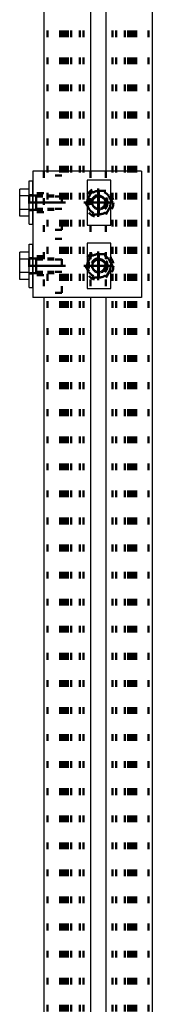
# Model space of a CAD drawing. Header units: millimetres. Extents: x -11 to 409, y -459 to -162.
# Tile 8 of 23: x 122 to 132, y -383 to -311. Entities that reach past the tile are written whole.
import ezdxf

# ---------------------------------------------------------------- set-up
doc = ezdxf.new("R2010")
doc.units = ezdxf.units.MM
doc.linetypes.add('DOT', pattern=[2, 0.5, -1.5])
doc.linetypes.add('STRICHPUNKT2', pattern=[18.5, 10, -4, 0.5, -4])
doc.layers.get('0').update_dxf_attribs({"linetype": 'CONTINUOUS'})
doc.layers.add('LE_ALL', color=7, linetype='CONTINUOUS', lineweight=50)
doc.layers.add('LE_RED', color=1, linetype='CONTINUOUS')

# ---------------------------------------------------------------- blocks, each defined once
blk = doc.blocks.new('Profiel 60x60_00716', base_point=(130.065, -233.526))
for p, q in [((131.531, -233.526), (131.531, -411.259)), ((123.531, -255.922), (123.531, -321.922)), ((123.531, -331.255), (123.531, -397.255))]:
    blk.add_line(p, q)
for points in [[(126.965, -255.922), (126.965, -321.922)], [(128.098, -255.922), (128.098, -321.922)], [(126.965, -331.255), (126.965, -397.255)], [(128.098, -331.255), (128.098, -397.255)]]:
    blk.add_lwpolyline(points)
at = {"layer": 'LE_ALL', "color": 3, "linetype": 'DOT'}
for p, q in [((123.798, -233.526), (123.798, -424.592)), ((123.798, -233.526), (123.798, -424.592)), ((124.728, -233.526), (124.728, -424.592)), ((124.878, -233.526), (124.878, -424.592)), ((124.931, -233.526), (124.931, -424.592)), ((124.998, -233.526), (124.998, -424.592)), ((125.106, -233.526), (125.106, -424.592)), ((125.211, -233.526), (125.211, -424.592)), ((125.224, -233.526), (125.224, -424.592)), ((125.265, -233.526), (125.265, -424.592)), ((125.298, -233.526), (125.298, -424.592)), ((125.545, -233.526), (125.545, -424.592)), ((126.198, -233.526), (126.198, -424.592)), ((126.465, -233.526), (126.465, -424.592)), ((128.598, -233.526), (128.598, -424.592)), ((128.865, -233.526), (128.865, -424.592)), ((129.518, -233.526), (129.518, -424.592)), ((129.765, -233.526), (129.765, -424.592)), ((129.798, -233.526), (129.798, -424.592)), ((129.838, -233.526), (129.838, -424.592)), ((129.851, -233.526), (129.851, -424.592)), ((129.956, -233.526), (129.956, -424.592)), ((130.065, -233.526), (130.065, -424.592)), ((130.131, -233.526), (130.131, -424.592)), ((130.185, -233.526), (130.185, -424.592)), ((130.334, -233.526), (130.334, -424.592)), ((131.265, -233.526), (131.265, -424.592)), ((131.265, -233.526), (131.265, -424.592))]:
    blk.add_line(p, q, dxfattribs=at)
for points in [[(126.965, -321.922), (126.965, -331.255)], [(128.098, -321.922), (128.098, -331.255)]]:
    blk.add_lwpolyline(points, dxfattribs=at)
blk = doc.blocks.new('Profiel 60x60_00715')
blk.add_blockref('Profiel 60x60_00716', (130.065, -233.526))
blk = doc.blocks.new('Hoeklijn 60x60x6_00868', base_point=(123.531, -321.922))
for p, q in [((122.731, -321.922), (122.731, -331.255)), ((130.731, -321.922), (122.731, -321.922)), ((130.731, -321.922), (130.731, -331.255)), ((130.731, -331.255), (122.731, -331.255))]:
    blk.add_line(p, q)
at = {"layer": 'LE_ALL', "color": 3, "linetype": 'DOT'}
for p, q in [((123.531, -321.922), (123.531, -331.255)), ((123.531, -323.555), (122.731, -323.555)), ((123.531, -324.955), (122.731, -324.955)), ((123.531, -328.222), (122.731, -328.222)), ((123.531, -329.622), (122.731, -329.622))]:
    blk.add_line(p, q, dxfattribs=at)
for centre in [(127.531, -324.255), (127.531, -328.922)]:
    blk.add_circle(centre, 0.7, dxfattribs=at)
blk = doc.blocks.new('_00870', base_point=(122.381, -328.922))
at = {"layer": 'LE_ALL', "color": 1, "linetype": 'STRICHPUNKT2'}
for p, q in [((127.531, -324.255), (127.531, -323.205)), ((127.531, -324.255), (127.531, -323.205)), ((122.381, -324.255), (123.881, -324.255)), ((122.381, -324.255), (123.881, -324.255)), ((127.531, -324.255), (126.481, -324.255)), ((127.531, -324.255), (126.481, -324.255)), ((127.531, -324.255), (128.581, -324.255)), ((127.531, -324.255), (127.531, -325.305)), ((127.531, -324.255), (128.581, -324.255)), ((127.531, -324.255), (127.531, -325.305)), ((127.531, -328.922), (127.531, -327.872)), ((127.531, -328.922), (127.531, -327.872)), ((122.381, -328.922), (123.881, -328.922)), ((122.381, -328.922), (123.881, -328.922)), ((127.531, -328.922), (126.481, -328.922)), ((127.531, -328.922), (126.481, -328.922)), ((127.531, -328.922), (128.581, -328.922)), ((127.531, -328.922), (127.531, -329.972)), ((127.531, -328.922), (127.531, -329.972)), ((127.531, -328.922), (128.581, -328.922))]:
    blk.add_line(p, q, dxfattribs=at)
blk = doc.blocks.new('_00869')
blk.add_blockref('_00870', (122.381, -328.922))
blk = doc.blocks.new('Hoeklijn 60x60x6_00867')
for name, p in [('Hoeklijn 60x60x6_00868', (123.531, -321.922)), ('_00869', (0, 0))]:
    blk.add_blockref(name, p)
blk = doc.blocks.new('1011-2 Moerblok M8 SMALL_00873', base_point=(127.083, -324.394))
blk.add_lwpolyline([(128.465, -325.922), (128.465, -322.588), (126.731, -322.588), (126.731, -325.922)], close=True)
at = {"layer": 'LE_RED'}
blk.add_lwpolyline([(127.083, -324.394, 0.876436), (128.131, -324.255, 0.493526), (127.459, -323.74)], format="xyb", dxfattribs=at)
blk = doc.blocks.new('DIN 13-M8_00875', base_point=(127.145, -324.255))
blk.add_circle((127.598, -324.255), 0.453)
at = {"layer": 'LE_RED'}
for start, end in [(0, 105.07006), (-164.92994, 0)]:
    blk.add_arc((127.598, -324.255), 0.533, start, end, dxfattribs=at)
blk = doc.blocks.new('DIN 13-M8_00874')
blk.add_blockref('DIN 13-M8_00875', (127.145, -324.255))
blk = doc.blocks.new('_00877', base_point=(127.598, -324.255))
at = {"layer": 'LE_ALL', "color": 1, "linetype": 'STRICHPUNKT2'}
for q in [(127.598, -323.455), (127.598, -323.455), (126.798, -324.255), (126.798, -324.255), (127.598, -325.055), (128.398, -324.255), (127.598, -325.055), (128.398, -324.255)]:
    blk.add_line((127.598, -324.255), q, dxfattribs=at)
blk = doc.blocks.new('_00876')
blk.add_blockref('_00877', (127.598, -324.255))
blk = doc.blocks.new('1011-2 Moerblok M8 SMALL_00872')
for name, p in [('1011-2 Moerblok M8 SMALL_00873', (127.083, -324.394)), ('_00876', (0, 0)), ('DIN 13-M8_00874', (0, 0))]:
    blk.add_blockref(name, p)
blk = doc.blocks.new('Sluitring (DIN 125)-M8_00879', base_point=(127.038, -324.255))
at = {"layer": 'LE_ALL', "color": 3, "linetype": 'DOT'}
for radius in [1.067, 0.56]:
    blk.add_circle((127.598, -324.255), radius, dxfattribs=at)
blk = doc.blocks.new('Sluitring (DIN 125)-M8_00878')
blk.add_blockref('Sluitring (DIN 125)-M8_00879', (127.038, -324.255))
blk = doc.blocks.new('Zeskant tapbout-M8x16 (DIN 933)_00881', base_point=(127.598, -325.122))
at = {"layer": 'LE_ALL', "color": 3, "linetype": 'DOT'}
blk.add_lwpolyline([(128.098, -325.122), (128.599, -324.255), (128.098, -323.388), (127.097, -323.388), (126.597, -324.255), (127.097, -325.122)], close=True, dxfattribs=at)
blk.add_circle((127.598, -324.255), 0.453, dxfattribs=at)
for start, end in [(90, 150), (30, 90), (150, -150), (-30, 30), (-150, -90), (-90, -30)]:
    blk.add_arc((127.598, -324.255), 0.867, start, end, dxfattribs=at)
blk = doc.blocks.new('GEWINDE_00883', base_point=(127.083, -324.394))
blk.add_lwpolyline([(127.083, -324.394, -0.06585), (127.065, -324.255, -0.339113), (127.459, -323.74)], format="xyb")
blk = doc.blocks.new('GEWINDE_00882')
blk.add_blockref('GEWINDE_00883', (127.083, -324.394))
blk = doc.blocks.new('Zeskant tapbout-M8x16 (DIN 933)_00880')
for name, p in [('Zeskant tapbout-M8x16 (DIN 933)_00881', (127.598, -325.122)), ('GEWINDE_00882', (0, 0))]:
    blk.add_blockref(name, p)
blk = doc.blocks.new('Montage scherm_00871')
for name in ['1011-2 Moerblok M8 SMALL_00872', 'Sluitring (DIN 125)-M8_00878', 'Zeskant tapbout-M8x16 (DIN 933)_00880']:
    blk.add_blockref(name, (0, 0))
blk = doc.blocks.new('1011-2 Moerblok M8 SMALL_00886', base_point=(127.083, -329.06))
blk.add_lwpolyline([(128.465, -330.588), (128.465, -327.255), (126.731, -327.255), (126.731, -330.588)], close=True)
at = {"layer": 'LE_RED'}
blk.add_lwpolyline([(127.083, -329.06, 0.876436), (128.131, -328.922, 0.493526), (127.459, -328.407)], format="xyb", dxfattribs=at)
blk = doc.blocks.new('DIN 13-M8_00888', base_point=(127.145, -328.922))
blk.add_circle((127.598, -328.922), 0.453)
at = {"layer": 'LE_RED'}
for start, end in [(0, 105.07006), (-164.92994, 0)]:
    blk.add_arc((127.598, -328.922), 0.533, start, end, dxfattribs=at)
blk = doc.blocks.new('DIN 13-M8_00887')
blk.add_blockref('DIN 13-M8_00888', (127.145, -328.922))
blk = doc.blocks.new('_00890', base_point=(127.598, -328.922))
at = {"layer": 'LE_ALL', "color": 1, "linetype": 'STRICHPUNKT2'}
for q in [(127.598, -328.122), (127.598, -328.122), (126.798, -328.922), (126.798, -328.922), (127.598, -329.722), (128.398, -328.922), (127.598, -329.722), (128.398, -328.922)]:
    blk.add_line((127.598, -328.922), q, dxfattribs=at)
blk = doc.blocks.new('_00889')
blk.add_blockref('_00890', (127.598, -328.922))
blk = doc.blocks.new('1011-2 Moerblok M8 SMALL_00885')
for name, p in [('1011-2 Moerblok M8 SMALL_00886', (127.083, -329.06)), ('_00889', (0, 0)), ('DIN 13-M8_00887', (0, 0))]:
    blk.add_blockref(name, p)
blk = doc.blocks.new('Sluitring (DIN 125)-M8_00892', base_point=(127.038, -328.922))
at = {"layer": 'LE_ALL', "color": 3, "linetype": 'DOT'}
for radius in [1.067, 0.56]:
    blk.add_circle((127.598, -328.922), radius, dxfattribs=at)
blk = doc.blocks.new('Sluitring (DIN 125)-M8_00891')
blk.add_blockref('Sluitring (DIN 125)-M8_00892', (127.038, -328.922))
blk = doc.blocks.new('Zeskant tapbout-M8x16 (DIN 933)_00894', base_point=(127.598, -329.788))
at = {"layer": 'LE_ALL', "color": 3, "linetype": 'DOT'}
blk.add_lwpolyline([(128.098, -329.788), (128.599, -328.922), (128.098, -328.055), (127.097, -328.055), (126.597, -328.922), (127.097, -329.788)], close=True, dxfattribs=at)
blk.add_circle((127.598, -328.922), 0.453, dxfattribs=at)
for start, end in [(90, 150), (30, 90), (150, -150), (-30, 30), (-150, -90), (-90, -30)]:
    blk.add_arc((127.598, -328.922), 0.867, start, end, dxfattribs=at)
blk = doc.blocks.new('GEWINDE_00896', base_point=(127.083, -329.06))
blk.add_lwpolyline([(127.083, -329.06, -0.06585), (127.065, -328.922, -0.339113), (127.459, -328.407)], format="xyb")
blk = doc.blocks.new('GEWINDE_00895')
blk.add_blockref('GEWINDE_00896', (127.083, -329.06))
blk = doc.blocks.new('Zeskant tapbout-M8x16 (DIN 933)_00893')
for name, p in [('Zeskant tapbout-M8x16 (DIN 933)_00894', (127.598, -329.788)), ('GEWINDE_00895', (0, 0))]:
    blk.add_blockref(name, p)
blk = doc.blocks.new('Montage scherm_00884')
for name in ['1011-2 Moerblok M8 SMALL_00885', 'Sluitring (DIN 125)-M8_00891', 'Zeskant tapbout-M8x16 (DIN 933)_00893']:
    blk.add_blockref(name, (0, 0))
blk = doc.blocks.new('1011 Moerblok M8_00899', base_point=(123.798, -329.455))
at = {"layer": 'LE_ALL', "color": 3, "linetype": 'DOT'}
for p, q in [((123.798, -328.388), (124.865, -328.388)), ((123.798, -329.455), (124.865, -329.455)), ((124.865, -330.922), (123.798, -330.922))]:
    blk.add_line(p, q, dxfattribs=at)
blk.add_lwpolyline([(124.865, -330.922), (124.865, -326.922), (123.798, -326.922)], dxfattribs=at)
blk = doc.blocks.new('DIN 13-M8_00901', base_point=(123.798, -328.468))
at = {"layer": 'LE_ALL', "color": 3, "linetype": 'DOT'}
for p, q in [((123.798, -328.388), (124.865, -328.388)), ((123.798, -328.468), (124.865, -328.468)), ((123.798, -329.375), (124.865, -329.375)), ((123.798, -329.455), (124.865, -329.455))]:
    blk.add_line(p, q, dxfattribs=at)
blk = doc.blocks.new('DIN 13-M8_00900')
blk.add_blockref('DIN 13-M8_00901', (123.798, -328.468))
blk = doc.blocks.new('_00903', base_point=(123.531, -328.922))
at = {"layer": 'LE_ALL', "color": 1, "linetype": 'STRICHPUNKT2'}
blk.add_line((123.531, -328.922), (125.131, -328.922), dxfattribs=at)
blk = doc.blocks.new('_00902')
blk.add_blockref('_00903', (123.531, -328.922))
blk = doc.blocks.new('1011 Moerblok M8_00898')
for name, p in [('1011 Moerblok M8_00899', (123.798, -329.455)), ('DIN 13-M8_00900', (0, 0)), ('_00902', (0, 0))]:
    blk.add_blockref(name, p)
blk = doc.blocks.new('Carrosseriering M8 (ISO 7093 _ DIN 9021)_00905', base_point=(122.731, -329.482))
for p, q in [((122.465, -327.322), (122.731, -327.322)), ((122.465, -330.522), (122.465, -327.322)), ((122.731, -330.522), (122.731, -327.322)), ((122.465, -330.522), (122.731, -330.522))]:
    blk.add_line(p, q)
at = {"layer": 'LE_ALL', "color": 3, "linetype": 'DOT'}
for p, q in [((122.731, -328.362), (122.465, -328.362)), ((122.731, -329.482), (122.465, -329.482))]:
    blk.add_line(p, q, dxfattribs=at)
blk = doc.blocks.new('Carrosseriering M8 (ISO 7093 _ DIN 9021)_00904')
blk.add_blockref('Carrosseriering M8 (ISO 7093 _ DIN 9021)_00905', (122.731, -329.482))
blk = doc.blocks.new('Zeskant tapbout-M8x18 (DIN 933)_00907', base_point=(122.965, -329.375))
for p, q in [((122.465, -327.921), (121.758, -327.921)), ((122.465, -328.421), (122.465, -327.921)), ((122.465, -329.422), (121.758, -329.422)), ((121.758, -329.922), (121.758, -329.422)), ((122.465, -329.922), (121.758, -329.922))]:
    blk.add_line(p, q)
for points in [[(121.758, -329.422), (121.758, -328.421), (121.758, -327.921)], [(122.465, -329.922), (122.465, -329.422), (122.465, -328.421), (121.758, -328.421)]]:
    blk.add_lwpolyline(points)
at = {"layer": 'LE_ALL', "color": 3, "linetype": 'DOT'}
for p, q in [((122.465, -328.388), (122.465, -329.455)), ((122.731, -328.388), (122.465, -328.388)), ((122.965, -328.388), (122.731, -328.388)), ((122.965, -328.388), (122.965, -329.455)), ((122.965, -329.375), (122.965, -328.468)), ((124.865, -328.468), (122.965, -328.468)), ((122.731, -329.455), (122.465, -329.455)), ((122.965, -329.455), (122.731, -329.455)), ((124.865, -329.375), (122.965, -329.375))]:
    blk.add_line(p, q, dxfattribs=at)
blk = doc.blocks.new('GEWINDE_00909', base_point=(122.965, -329.375))
at = {"layer": 'LE_ALL', "color": 3, "linetype": 'DOT'}
for p, q in [((122.965, -328.468), (124.865, -328.468)), ((122.965, -329.375), (124.865, -329.375)), ((122.965, -329.455), (124.865, -329.455))]:
    blk.add_line(p, q, dxfattribs=at)
blk.add_lwpolyline([(122.965, -329.455), (122.965, -328.388), (124.865, -328.388)], dxfattribs=at)
blk = doc.blocks.new('GEWINDE_00908')
blk.add_blockref('GEWINDE_00909', (122.965, -329.375))
blk = doc.blocks.new('Zeskant tapbout-M8x18 (DIN 933)_00906')
for name, p in [('Zeskant tapbout-M8x18 (DIN 933)_00907', (122.965, -329.375)), ('GEWINDE_00908', (0, 0))]:
    blk.add_blockref(name, p)
blk = doc.blocks.new('Montage baluster_00897')
for name in ['Carrosseriering M8 (ISO 7093 _ DIN 9021)_00904', '1011 Moerblok M8_00898', 'Zeskant tapbout-M8x18 (DIN 933)_00906']:
    blk.add_blockref(name, (0, 0))
blk = doc.blocks.new('1011 Moerblok M8_00912', base_point=(123.798, -324.788))
at = {"layer": 'LE_ALL', "color": 3, "linetype": 'DOT'}
for p, q in [((123.798, -323.722), (124.865, -323.722)), ((123.798, -324.788), (124.865, -324.788)), ((124.865, -326.255), (123.798, -326.255))]:
    blk.add_line(p, q, dxfattribs=at)
blk.add_lwpolyline([(124.865, -326.255), (124.865, -322.255), (123.798, -322.255)], dxfattribs=at)
blk = doc.blocks.new('DIN 13-M8_00914', base_point=(123.798, -323.802))
at = {"layer": 'LE_ALL', "color": 3, "linetype": 'DOT'}
for p, q in [((123.798, -323.722), (124.865, -323.722)), ((123.798, -323.802), (124.865, -323.802)), ((123.798, -324.708), (124.865, -324.708)), ((123.798, -324.788), (124.865, -324.788))]:
    blk.add_line(p, q, dxfattribs=at)
blk = doc.blocks.new('DIN 13-M8_00913')
blk.add_blockref('DIN 13-M8_00914', (123.798, -323.802))
blk = doc.blocks.new('_00916', base_point=(123.531, -324.255))
at = {"layer": 'LE_ALL', "color": 1, "linetype": 'STRICHPUNKT2'}
blk.add_line((123.531, -324.255), (125.131, -324.255), dxfattribs=at)
blk = doc.blocks.new('_00915')
blk.add_blockref('_00916', (123.531, -324.255))
blk = doc.blocks.new('1011 Moerblok M8_00911')
for name, p in [('1011 Moerblok M8_00912', (123.798, -324.788)), ('DIN 13-M8_00913', (0, 0)), ('_00915', (0, 0))]:
    blk.add_blockref(name, p)
blk = doc.blocks.new('Carrosseriering M8 (ISO 7093 _ DIN 9021)_00918', base_point=(122.731, -324.815))
for p, q in [((122.465, -322.655), (122.731, -322.655)), ((122.465, -325.855), (122.465, -322.655)), ((122.731, -325.855), (122.731, -322.655)), ((122.465, -325.855), (122.731, -325.855))]:
    blk.add_line(p, q)
at = {"layer": 'LE_ALL', "color": 3, "linetype": 'DOT'}
for p, q in [((122.731, -323.695), (122.465, -323.695)), ((122.731, -324.815), (122.465, -324.815))]:
    blk.add_line(p, q, dxfattribs=at)
blk = doc.blocks.new('Carrosseriering M8 (ISO 7093 _ DIN 9021)_00917')
blk.add_blockref('Carrosseriering M8 (ISO 7093 _ DIN 9021)_00918', (122.731, -324.815))
blk = doc.blocks.new('Zeskant tapbout-M8x18 (DIN 933)_00920', base_point=(122.965, -324.708))
for p, q in [((122.465, -323.254), (121.758, -323.254)), ((122.465, -323.755), (122.465, -323.254)), ((122.465, -324.755), (121.758, -324.755)), ((121.758, -325.256), (121.758, -324.755)), ((122.465, -325.256), (121.758, -325.256))]:
    blk.add_line(p, q)
for points in [[(121.758, -324.755), (121.758, -323.755), (121.758, -323.254)], [(122.465, -325.256), (122.465, -324.755), (122.465, -323.755), (121.758, -323.755)]]:
    blk.add_lwpolyline(points)
at = {"layer": 'LE_ALL', "color": 3, "linetype": 'DOT'}
for p, q in [((122.465, -323.722), (122.465, -324.788)), ((122.731, -323.722), (122.465, -323.722)), ((122.965, -323.722), (122.731, -323.722)), ((122.965, -323.722), (122.965, -324.788)), ((122.965, -324.708), (122.965, -323.802)), ((124.865, -323.802), (122.965, -323.802)), ((122.731, -324.788), (122.465, -324.788)), ((122.965, -324.788), (122.731, -324.788)), ((124.865, -324.708), (122.965, -324.708))]:
    blk.add_line(p, q, dxfattribs=at)
blk = doc.blocks.new('GEWINDE_00922', base_point=(122.965, -324.708))
at = {"layer": 'LE_ALL', "color": 3, "linetype": 'DOT'}
for p, q in [((122.965, -323.802), (124.865, -323.802)), ((122.965, -324.708), (124.865, -324.708)), ((122.965, -324.788), (124.865, -324.788))]:
    blk.add_line(p, q, dxfattribs=at)
blk.add_lwpolyline([(122.965, -324.788), (122.965, -323.722), (124.865, -323.722)], dxfattribs=at)
blk = doc.blocks.new('GEWINDE_00921')
blk.add_blockref('GEWINDE_00922', (122.965, -324.708))
blk = doc.blocks.new('Zeskant tapbout-M8x18 (DIN 933)_00919')
for name, p in [('Zeskant tapbout-M8x18 (DIN 933)_00920', (122.965, -324.708)), ('GEWINDE_00921', (0, 0))]:
    blk.add_blockref(name, p)
blk = doc.blocks.new('Montage baluster_00910')
for name in ['1011 Moerblok M8_00911', 'Carrosseriering M8 (ISO 7093 _ DIN 9021)_00917', 'Zeskant tapbout-M8x18 (DIN 933)_00919']:
    blk.add_blockref(name, (0, 0))
blk = doc.blocks.new('Bevestigingshoeklijn_00865')
for name in ['Montage baluster_00910', 'Hoeklijn 60x60x6_00867', 'Montage scherm_00871', 'Montage baluster_00897', 'Montage scherm_00884']:
    blk.add_blockref(name, (0, 0))
blk = doc.blocks.new('Losse delen_00806')
blk.add_blockref('Bevestigingshoeklijn_00865', (0, 0))
blk = doc.blocks.new('Eind koker_00714')
for name in ['Profiel 60x60_00715', 'Losse delen_00806']:
    blk.add_blockref(name, (0, 0))
blk = doc.blocks.new('_A3D0006_00713')
blk.add_blockref('Eind koker_00714', (0, 0))
blk = doc.blocks.new('_ANS0006_00712')
blk.add_blockref('_A3D0006_00713', (0, 0))

msp = doc.modelspace()

# ---------------------------------------------------------------- block references
msp.add_blockref('_ANS0006_00712', (0, 0))

doc.saveas('drawing.dxf')
